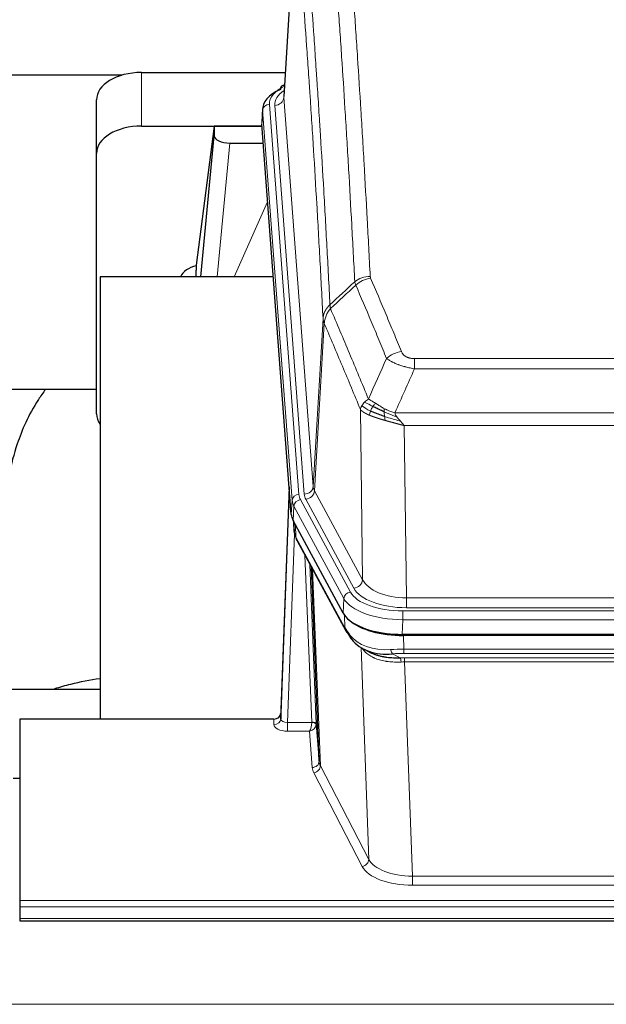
# Model space of a CAD drawing. Header units: inches. Extents: x 0 to 23760, y -13 to 16800.
# Tile 122 of 247: x 4680 to 4941, y 13868 to 14305. Entities that reach past the tile are written whole.
import ezdxf

# ---------------------------------------------------------------- set-up
doc = ezdxf.new("R2010")
doc.units = ezdxf.units.IN
doc.layers.add('1', color=7, linetype='Continuous', true_color=0xffffff)

msp = doc.modelspace()

# ---------------------------------------------------------------- linework, layer by layer
at = {"layer": '1', "color": 2, "linetype": 'Continuous', "lineweight": 25}
for p, q in [((4802.587, 14357.692), (4797.336, 14271.056)), ((4725.465, 14280.449), (4558.365, 14280.449)), ((4734.158, 14281.654), (4797.98, 14281.654)), ((4797.648, 14276.198), (4796.705, 14275.763)), ((4714.158, 14245.678), (4714.158, 14269.48)), ((4787.957, 14265.705), (4787.576, 14259.423)), ((4734.158, 14257.853), (4787.645, 14257.853)), ((4766.468, 14257.763), (4758.42, 14195.977)), ((4787.652, 14257.763), (4766.468, 14257.763)), ((4766.468, 14257.763), (4766.468, 14253.532)), ((4800.7, 14085.186), (4787.582, 14258.639)), ((4760.557, 14190.876), (4766.468, 14253.532)), ((4773.442, 14250.312), (4788.212, 14250.312)), ((4714.158, 14130.024), (4714.158, 14245.678)), ((4758.419, 14195.971), (4758.42, 14195.977)), ((4758.419, 14195.971), (4758.419, 14193.786)), ((4792.708, 14190.875), (4715.764, 14190.875)), ((4715.764, 14190.875), (4715.764, 13994.308)), ((4714.118, 14140.796), (4643.783, 14140.796)), ((4799.764, 14097.567), (4796.006, 13996.928)), ((4795.995, 13994.392), (4799.684, 14093.174)), ((4823.739, 14041.394), (4801.485, 14082.608)), ((4801.613, 14082.372), (4801.976, 14077.57)), ((4801.969, 14077.683), (4801.798, 14082.027)), ((4801.969, 14077.683), (4801.976, 14077.57)), ((4803.113, 14073.774), (4824.861, 14033.498)), ((4813.02, 13975.563), (4809.592, 14061.774)), ((5066.308, 14031.956), (4849.901, 14031.956)), ((5065.716, 14031.474), (4850.493, 14031.474)), ((4833.002, 14025.322), (4835.745, 14023.935)), ((4643.767, 14007.647), (4715.764, 14007.647)), ((4680.104, 13994.307), (4680.104, 13913.672)), ((4793.007, 13994.307), (4680.104, 13994.307)), ((4796.006, 13996.928), (4795.995, 13994.392)), ((4811.791, 13992.181), (4813.02, 13975.563)), ((4677.105, 13968.109), (4680.105, 13968.109)), ((4680.104, 13913.672), (4680.104, 13910.938)), ((4680.104, 13910.938), (4680.104, 13905.69)), ((4680.104, 13905.69), (4680.104, 13904.675)), ((4680.104, 13904.675), (5237.104, 13904.675))]:
    msp.add_line(p, q, dxfattribs=at)
at = {"layer": '1', "color": 110, "linetype": 'Continuous', "lineweight": 13}
for p, q in [((4802.588, 14357.07), (4797.341, 14270.48)), ((4734.158, 14257.853), (4734.158, 14281.654)), ((4797.341, 14270.48), (4810.407, 14097.707)), ((4787.963, 14264.919), (4787.582, 14258.639)), ((4801.074, 14091.558), (4787.963, 14264.919)), ((4790.957, 14267.489), (4804.068, 14094.128)), ((4793.349, 14267.054), (4806.415, 14094.281)), ((4773.442, 14250.312), (4767.835, 14190.876)), ((4775.246, 14190.876), (4790.187, 14224.19)), ((4810.407, 14097.707), (4814.784, 14172.384)), ((4815.34, 14170.05), (4810.988, 14095.798)), ((4855.433, 14154.503), (5060.776, 14154.503)), ((4855.433, 14149.939), (4855.433, 14154.503)), ((5060.776, 14149.939), (4855.433, 14149.939)), ((4832.34, 14056.255), (4831.382, 14131.905)), ((4846.702, 14130.46), (5069.507, 14130.46)), ((5065.394, 14124.716), (4850.814, 14124.716)), ((4850.814, 14124.716), (4851.783, 14048.22)), ((4810.988, 14095.798), (4832.34, 14056.255)), ((4800.7, 14085.186), (4801.074, 14091.558)), ((4804.765, 14091.837), (4826.939, 14050.772)), ((4828.464, 14052.446), (4807.112, 14091.99)), ((4801.858, 14088.981), (4801.485, 14082.608)), ((4824.032, 14047.915), (4801.858, 14088.981)), ((4801.615, 14082.367), (4801.969, 14077.683)), ((4802.119, 14076.712), (4798.988, 13992.86)), ((4802.536, 14080.661), (4802.754, 14075.104)), ((4802.754, 14075.104), (4824.502, 14034.828)), ((4809.794, 13992.947), (4806.772, 14066.998)), ((4808.899, 14063.058), (4811.791, 13992.181)), ((4810.138, 14060.763), (4813.606, 13973.552)), ((4823.739, 14041.394), (4824.032, 14047.915)), ((4851.783, 14043.806), (4851.783, 14048.22)), ((4851.783, 14048.22), (5064.426, 14048.22)), ((4850.194, 14042.382), (5066.015, 14042.382)), ((4850.194, 14038.477), (4850.194, 14042.382)), ((5064.426, 14043.806), (4851.783, 14043.806)), ((4824.502, 14034.828), (4824.325, 14040.464)), ((4850.194, 14038.477), (4849.901, 14031.956)), ((5066.015, 14038.477), (4850.194, 14038.477)), ((4850.493, 14031.474), (4850.684, 14025.383)), ((4835.091, 13931.938), (4831.655, 14026.078)), ((4850.684, 14023.517), (4850.684, 14025.383)), ((4850.684, 14025.383), (5065.525, 14025.383)), ((4845.66, 14023.289), (4849.113, 14021.544)), ((5065.525, 14023.517), (4850.684, 14023.517)), ((4851.026, 14021.575), (5065.183, 14021.575)), ((4851.026, 14019.71), (4851.026, 14021.575)), ((4851.026, 14019.71), (4854.499, 13924.534)), ((5065.183, 14019.71), (4851.026, 14019.71)), ((4792.997, 13991.859), (4793.007, 13994.307)), ((4798.988, 13992.86), (4798.988, 13988.945)), ((4798.988, 13992.86), (4809.793, 13992.86)), ((4798.988, 13988.945), (4808.83, 13988.945)), ((4810.024, 13972.796), (4808.83, 13988.945)), ((4813.606, 13973.552), (4835.091, 13931.938)), ((4832.182, 13928.875), (4810.697, 13970.489)), ((4854.499, 13924.534), (5061.709, 13924.534)), ((4854.499, 13924.534), (4854.499, 13920.433)), ((5061.709, 13920.433), (4854.499, 13920.433)), ((4680.104, 13913.672), (5237.104, 13913.672)), ((4680.104, 13910.938), (5237.104, 13910.938)), ((4680.104, 13905.69), (5237.104, 13905.69)), ((2125.604, 13867.56), (6882.604, 13867.56))]:
    msp.add_line(p, q, dxfattribs=at)
at = {"layer": '1', "color": 2, "linetype": 'Continuous', "lineweight": 25}
for centre, major_axis, ratio, start_param, end_param in [((4734.158, 14269.48), (-20, 0), 0.608706, 4.712389, 6.2831853), ((4814.976, 14265.202), (-27.03, 0.194), 0.4633579, 5.502135, 6.3212481), ((4797.962, 14273.039), (1.258, -2.724), 0.6272114, 3.1415983, 4.0254232), ((4734.158, 14245.678), (-20, 0), 0.608706, 4.712389, 6.2831853), ((4773.495, 14253.557), (7.027, 0.031), 0.4617281, 3.1395348, 4.7027345), ((4761.299, 14188.797), (-10.208, 0), 0.7029015, 4.9983373, 5.9892938), ((4761.299, 13997.406), (-10.152, 515.131), 0.0020796, 5.0973621, 5.1034662), ((4734.158, 14130.024), (-20, 0), 0.608706, 0, 0.4035719), ((4827.721, 14085.625), (27.037, 0.006), 0.4611335, 3.1763491, 3.3855005), ((4829.764, 14057.894), (-27.174, 22.247), 0.2659531, 0.2482946, 0.2802748), ((4828.613, 14087.171), (26.161, 11.46), 0.4493681, 3.0159633, 3.1613144), ((4806.467, 14075.995), (3.584, 1.776), 0.8816114, 2.7716102, 3.1419462), ((4849.959, 14044.44), (27.023, 0.034), 0.4619935, 3.3853572, 3.670307), ((4850.518, 14043.949), (27.01, 0.015), 0.4618579, 3.6271853, 4.7111791), ((4849.959, 14044.44), (27.023, 0.034), 0.4619935, 3.670307, 4.7096668), ((4851.333, 14017.949), (-27.355, 20.182), 0.1876908, 0.3765826, 0.5974134), ((4828.38, 14035.399), (3.52, 1.9), 0.8606628, 3.1415888, 3.5094104), ((4848.637, 14015.086), (-23.434, 19.972), 0.1471226, 0.3626514, 0.5834823), ((4830.157, 14032.717), (3.195, 2.407), 0.6715965, 2.6043549, 3.391291), ((4850.43, 14046.766), (23.359, 16.381), 0.7286412, 3.1732971, 4.057134), ((4793.008, 13997.02), (3, 0.002), 0.9042699, 4.7116987, 6.2488686)]:
    msp.add_ellipse(centre, major_axis=major_axis, ratio=ratio, start_param=start_param, end_param=end_param, dxfattribs=at)
at = {"layer": '1', "color": 110, "linetype": 'Continuous', "lineweight": 13}
for centre, major_axis, ratio, start_param, end_param in [((4814.976, 14267.863), (-24.034, 0.016), 0.461198, 5.4992389, 6.318352), ((4817.368, 14267.428), (-24.034, 0.016), 0.461198, 5.6862399, 6.318352), ((4797.962, 14273.039), (1.258, -2.724), 0.6272114, 2.6666598, 3.1415983), ((4793.349, 14270.602), (3.989, 0.302), 0.8864705, 4.6454478, 6.1638843), ((4790.957, 14264.828), (2.991, 0.226), 0.8864705, 1.5038552, 3.0222916), ((4835.737, 14182.755), (-9.987, -0.512), 0.8285973, 4.6699673, 5.4273767), ((4835.925, 14181.963), (-9.188, -3.948), 0.8056434, 4.3791539, 5.1247913), ((4849.586, 14149.501), (-9.245, -3.812), 0.7933159, 4.3962573, 5.1392153), ((4799.684, 14091.021), (0.214, 6.443), 0.0117452, 0.5090713, 1.2305416), ((4804.068, 14091.467), (2.991, 0.226), 0.8864705, 1.5038552, 3.0222916), ((4828.086, 14094.519), (24.033, 0.005), 0.4611335, 3.1763491, 3.3855005), ((4806.415, 14097.829), (3.989, 0.302), 0.8864705, 4.6454478, 6.1638843), ((4830.433, 14094.671), (24.033, 0.005), 0.4611335, 3.1763491, 3.3855005), ((4807.112, 14095.538), (3.52, 1.9), 0.8606628, 4.2773553, 5.7957917), ((4830.433, 14098.219), (20.038, 0.241), 0.4621297, 3.1708089, 3.3799603), ((4802.682, 14093.082), (2.998, -0.112), 0.4302668, 3.1576572, 3.7226285), ((4828.086, 14091.858), (-27.028, 0.171), 0.4605352, 0.0378207, 0.2469722), ((4804.765, 14089.176), (2.64, 1.425), 0.8606628, 1.1357626, 2.6541991), ((4829.764, 14057.895), (-27.538, 20.422), 0.1820491, 0.3394773, 0.3714577), ((4806.633, 14075.674), (3.52, 1.9), 0.8606628, 2.7414655, 3.1415888), ((4828.464, 14055.994), (3.52, 1.9), 0.8606628, 4.2773553, 5.7957917), ((4851.703, 14058.827), (-20.002, 0.126), 0.5302672, 0.2567917, 1.5781041), ((4826.939, 14048.111), (2.64, 1.425), 0.8606628, 1.1357626, 2.6541991), ((4850.246, 14053.479), (24.02, 0.03), 0.4619935, 3.3853572, 4.7096668), ((4851.703, 14055.279), (-24.002, 0.049), 0.477994, 0.2537759, 1.5750883), ((4850.246, 14050.818), (-27.018, 0.111), 0.4567867, 0.246464, 1.5707737), ((4828.38, 14035.399), (3.52, 1.9), 0.8606628, 2.7414655, 3.1415888), ((4850.43, 14046.766), (25.329, 12.681), 0.6929209, 3.2824386, 4.1662755), ((4851.333, 14017.949), (-27.015, 0.091), 0.2751837, 4.7373543, 4.9581852), ((4845.66, 14027.124), (-0.368, 3.983), 0.2964475, 2.0527062, 2.8396422), ((4851.333, 14014.114), (-23.017, 0.318), 0.4083138, 4.7462544, 4.9670852), ((4851.815, 14011.763), (-24.025, 0.387), 0.4081206, 4.7518286, 4.8316761), ((4849.113, 14017.709), (0.131, -3.998), 0.1099517, 2.0830946, 2.8518059), ((4851.815, 14007.927), (-20.023, 0.877), 0.5868265, 4.777515, 4.8573626), ((4792.997, 13994.483), (-3, 0.013), 0.8746179, 1.5745081, 3.1116779), ((4799, 13994.483), (3.004, 0.138), 0.5390598, 3.1127167, 4.683513), ((4799, 13991.859), (6.003, 0.008), 0.4854373, 3.1388974, 4.7096937), ((4808.83, 13991.568), (0.506, 2.997), 0.2740591, 3.694004, 5.2037138), ((4808.83, 13991.568), (2.669, 1.608), 0.8008031, 4.262859, 5.7725688), ((4808.794, 13992.915), (-1.001, 0.011), 0.903668, 3.0924533, 3.1882188), ((4809.793, 13991.999), (1.996, -0.13), 0.4297663, 0.0674602, 1.5988341), ((4809.794, 13992.086), (1.998, 0.082), 0.4302193, 0.0160628, 1.553239), ((4808.794, 13992.054), (2.996, 0.15), 0.884215, 6.1784613, 6.2742268), ((4810.024, 13975.42), (-2.992, -0.221), 0.8740585, 1.5062672, 3.1117425), ((4833.023, 13973.194), (-23.014, 0.002), 0.4845187, 0.0358431, 0.2451673), ((4810.697, 13973.113), (-2.666, -1.376), 0.8484453, 1.1579292, 2.76165), ((4833.023, 13975.818), (-20.016, 0.121), 0.4848834, 0.0387668, 0.248091), ((4832.182, 13931.499), (-2.666, -1.376), 0.8484453, 1.1579292, 2.76165), ((4854.506, 13931.584), (23.012, 0.004), 0.4845836, 3.3866449, 4.7120269), ((4854.506, 13934.208), (-20.013, 0.104), 0.483363, 0.2476114, 1.5729934)]:
    msp.add_ellipse(centre, major_axis=major_axis, ratio=ratio, start_param=start_param, end_param=end_param, dxfattribs=at)
for points, knots in [([(4828.87, 14188.668), (4828.432, 14197.236), (4827.54, 14214.135), (4826.618, 14230.558), (4825.915, 14242.696), (4825.679, 14246.713), (4825.203, 14254.686), (4824.962, 14258.643), (4824.236, 14270.424), (4823.744, 14278.157), (4823.12, 14287.67), (4822.994, 14289.565), (4822.743, 14293.339), (4822.364, 14298.977), (4821.981, 14304.545), (4821.209, 14315.586), (4820.166, 14330.059), (4818.556, 14351.019), (4817.454, 14364.494), (4816.896, 14371.106)], [0, 0, 0, 0, 0.125, 0.25, 0.25, 0.3125, 0.3125, 0.375, 0.375, 0.5, 0.5, 0.53125, 0.53125, 0.5625, 0.625, 0.625, 0.75, 0.875, 1, 1, 1, 1]), ([(4823.779, 14373.696), (4824.336, 14367.076), (4825.437, 14353.586), (4827.045, 14332.601), (4828.087, 14318.112), (4828.858, 14307.057), (4829.24, 14301.483), (4829.618, 14295.839), (4829.87, 14292.06), (4829.995, 14290.163), (4830.619, 14280.639), (4831.11, 14272.897), (4831.835, 14261.102), (4832.075, 14257.14), (4832.551, 14249.158), (4832.787, 14245.136), (4833.489, 14232.984), (4834.409, 14216.541), (4835.3, 14199.623), (4835.737, 14191.044)], [0, 0, 0, 0, 0.125, 0.25, 0.375, 0.375, 0.4375, 0.46875, 0.46875, 0.5, 0.5, 0.625, 0.625, 0.6875, 0.6875, 0.75, 0.75, 0.875, 1, 1, 1, 1]), ([(4805.644, 14363.686), (4806.215, 14356.995), (4807.343, 14343.352), (4808.988, 14322.111), (4810.055, 14307.432), (4810.843, 14296.228), (4811.234, 14290.578), (4811.686, 14283.9), (4811.878, 14281.021), (4812.006, 14279.097), (4812.07, 14278.133), (4812.389, 14273.303), (4812.769, 14267.459), (4813.206, 14260.559), (4813.393, 14257.584), (4813.517, 14255.597), (4813.579, 14254.601), (4814.135, 14245.623), (4815.108, 14229.416), (4816.519, 14204.363), (4817.427, 14187.167), (4817.873, 14178.446)], [0, 0, 0, 0, 0.125, 0.25, 0.375, 0.375, 0.4375, 0.46875, 0.484375, 0.484375, 0.5, 0.5, 0.5625, 0.59375, 0.609375, 0.609375, 0.625, 0.625, 0.75, 0.875, 1, 1, 1, 1]), ([(4814.784, 14172.384), (4814.339, 14181.078), (4813.433, 14198.22), (4812.026, 14223.194), (4811.056, 14239.352), (4810.501, 14248.302), (4810.44, 14249.295), (4810.316, 14251.276), (4810.13, 14254.242), (4809.693, 14261.121), (4809.315, 14266.947), (4808.997, 14271.763), (4808.933, 14272.724), (4808.805, 14274.642), (4808.613, 14277.513), (4808.163, 14284.171), (4807.773, 14289.804), (4806.987, 14300.975), (4805.924, 14315.612), (4804.283, 14336.793), (4803.158, 14350.397), (4802.588, 14357.07)], [0, 0, 0, 0, 0.125, 0.25, 0.375, 0.375, 0.390625, 0.390625, 0.40625, 0.4375, 0.5, 0.5, 0.515625, 0.515625, 0.53125, 0.5625, 0.625, 0.625, 0.75, 0.875, 1, 1, 1, 1]), ([(4835.925, 14190.249), (4835.869, 14190.38), (4835.825, 14190.511), (4835.763, 14190.776), (4835.744, 14190.91), (4835.737, 14191.044)], [0, 0, 0, 0, 0.5, 0.5, 1, 1, 1, 1]), ([(4835.925, 14190.249), (4838.21, 14184.908), (4840.492, 14179.522), (4843.907, 14171.374), (4845.044, 14168.646), (4847.317, 14163.169), (4848.452, 14160.418), (4849.586, 14157.657)], [0, 0, 0, 0, 0.5, 0.5, 0.75, 0.75, 1, 1, 1, 1]), ([(4843.006, 14154.599), (4841.871, 14157.358), (4840.734, 14160.106), (4838.459, 14165.578), (4837.32, 14168.303), (4833.901, 14176.444), (4831.617, 14181.826), (4829.329, 14187.162)], [0, 0, 0, 0, 0.25, 0.25, 0.5, 0.5, 1, 1, 1, 1]), ([(4814.784, 14172.384), (4814.785, 14172.399), (4814.786, 14172.429), (4814.789, 14172.473), (4814.793, 14172.518), (4814.796, 14172.563), (4814.8, 14172.608), (4814.804, 14172.653), (4814.809, 14172.697), (4814.813, 14172.742), (4814.818, 14172.787), (4814.823, 14172.832), (4814.828, 14172.876), (4814.834, 14172.921), (4814.84, 14172.966), (4814.846, 14173.01), (4814.852, 14173.055), (4814.859, 14173.099), (4814.866, 14173.144), (4814.873, 14173.189), (4814.88, 14173.233), (4814.888, 14173.277), (4814.896, 14173.322), (4814.904, 14173.366), (4814.912, 14173.411), (4814.921, 14173.455), (4814.93, 14173.499), (4814.939, 14173.544), (4814.948, 14173.588), (4814.958, 14173.632), (4814.968, 14173.676), (4814.978, 14173.72), (4814.988, 14173.764), (4814.999, 14173.808), (4815.01, 14173.852), (4815.021, 14173.896), (4815.032, 14173.94), (4815.044, 14173.984), (4815.056, 14174.028), (4815.068, 14174.071), (4815.08, 14174.115), (4815.093, 14174.159), (4815.106, 14174.202), (4815.119, 14174.246), (4815.132, 14174.289), (4815.146, 14174.333), (4815.16, 14174.376), (4815.174, 14174.419), (4815.188, 14174.463), (4815.202, 14174.506), (4815.217, 14174.549), (4815.232, 14174.592), (4815.248, 14174.635), (4815.263, 14174.678), (4815.279, 14174.721), (4815.295, 14174.764), (4815.311, 14174.806), (4815.328, 14174.849), (4815.345, 14174.892), (4815.362, 14174.934), (4815.379, 14174.977), (4815.396, 14175.019), (4815.414, 14175.061), (4815.432, 14175.104), (4815.45, 14175.146), (4815.469, 14175.188), (4815.487, 14175.23), (4815.506, 14175.272), (4815.525, 14175.314), (4815.545, 14175.356), (4815.564, 14175.397), (4815.584, 14175.439), (4815.604, 14175.481), (4815.624, 14175.522), (4815.645, 14175.563), (4815.666, 14175.605), (4815.693, 14175.658), (4815.727, 14175.723), (4815.768, 14175.8), (4815.809, 14175.876), (4815.852, 14175.952), (4815.895, 14176.028), (4815.939, 14176.104), (4815.984, 14176.179), (4816.029, 14176.254), (4816.076, 14176.329), (4816.123, 14176.403), (4816.171, 14176.477), (4816.219, 14176.55), (4816.269, 14176.624), (4816.319, 14176.696), (4816.37, 14176.769), (4816.422, 14176.841), (4816.474, 14176.913), (4816.527, 14176.984), (4816.581, 14177.055), (4816.636, 14177.126), (4816.691, 14177.196), (4816.747, 14177.266), (4816.804, 14177.335), (4816.861, 14177.404), (4816.92, 14177.472), (4816.978, 14177.541), (4817.038, 14177.608), (4817.098, 14177.675), (4817.159, 14177.742), (4817.221, 14177.808), (4817.283, 14177.874), (4817.346, 14177.94), (4817.41, 14178.005), (4817.474, 14178.069), (4817.539, 14178.133), (4817.604, 14178.197), (4817.671, 14178.26), (4817.737, 14178.322), (4817.805, 14178.384), (4817.85, 14178.425), (4817.873, 14178.446)], [0, 0, 0, 0, 0.0066687, 0.0133374, 0.0200061, 0.0266746, 0.0333432, 0.0400116, 0.0466801, 0.0533484, 0.0600168, 0.066685, 0.0733532, 0.0800214, 0.0866895, 0.0933575, 0.1000255, 0.1066935, 0.1133614, 0.1200292, 0.126697, 0.1333647, 0.1400324, 0.1467001, 0.1533676, 0.1600352, 0.1667026, 0.1733701, 0.1800374, 0.1867047, 0.193372, 0.2000392, 0.2067064, 0.2133735, 0.2200405, 0.2267075, 0.2333745, 0.2400414, 0.2467082, 0.253375, 0.2600418, 0.2667085, 0.2733751, 0.2800417, 0.2867082, 0.2933747, 0.3000412, 0.3067075, 0.3133739, 0.3200401, 0.3267064, 0.3333725, 0.3400387, 0.3467047, 0.3533708, 0.3600367, 0.3667026, 0.3733685, 0.3800343, 0.3867001, 0.3933658, 0.4000315, 0.4066971, 0.4133626, 0.4200281, 0.4266936, 0.433359, 0.4400243, 0.4466896, 0.4533549, 0.4600201, 0.4666852, 0.4733503, 0.4800154, 0.4866804, 0.4933453, 0.5000102, 0.5125098, 0.5250093, 0.5375088, 0.5500082, 0.5625077, 0.5750071, 0.5875066, 0.600006, 0.6125054, 0.6250049, 0.6375043, 0.6500037, 0.6625032, 0.6750026, 0.6875021, 0.7000016, 0.7125011, 0.7250006, 0.7375001, 0.7499997, 0.7624993, 0.7749989, 0.7874985, 0.7999982, 0.812498, 0.8249977, 0.8374975, 0.8499974, 0.8624973, 0.8749972, 0.8874972, 0.8999973, 0.9124974, 0.9249976, 0.9374978, 0.9499981, 0.9624985, 0.9749989, 0.9874994, 1, 1, 1, 1]), ([(4818.085, 14176.708), (4818.01, 14177.002), (4817.968, 14177.305), (4817.909, 14177.895), (4817.894, 14178.182), (4817.873, 14178.446)], [0, 0, 0, 0, 0.5, 0.5, 1, 1, 1, 1]), ([(4815.34, 14170.05), (4815.361, 14170.633), (4815.439, 14171.221), (4815.702, 14172.388), (4815.888, 14172.967), (4816.36, 14174.098), (4816.645, 14174.651), (4817.304, 14175.715), (4817.676, 14176.225), (4818.085, 14176.708)], [0, 0, 0, 0, 0.25, 0.25, 0.5, 0.5, 0.75, 0.75, 1, 1, 1, 1]), ([(4818.085, 14176.708), (4820.907, 14170.153), (4823.723, 14163.529), (4827.936, 14153.49), (4829.339, 14150.126), (4832.142, 14143.364), (4833.541, 14139.966), (4834.939, 14136.551)], [0, 0, 0, 0, 0.5, 0.5, 0.75, 0.75, 1, 1, 1, 1]), ([(4815.34, 14170.05), (4815.335, 14170.063), (4815.325, 14170.088), (4815.31, 14170.126), (4815.294, 14170.165), (4815.279, 14170.204), (4815.264, 14170.244), (4815.248, 14170.285), (4815.233, 14170.326), (4815.218, 14170.368), (4815.202, 14170.411), (4815.187, 14170.454), (4815.171, 14170.498), (4815.156, 14170.542), (4815.141, 14170.587), (4815.126, 14170.633), (4815.111, 14170.679), (4815.096, 14170.726), (4815.081, 14170.773), (4815.066, 14170.821), (4815.051, 14170.87), (4815.037, 14170.919), (4815.023, 14170.969), (4815.009, 14171.02), (4814.995, 14171.071), (4814.981, 14171.123), (4814.968, 14171.175), (4814.947, 14171.259), (4814.921, 14171.372), (4814.893, 14171.509), (4814.869, 14171.636), (4814.85, 14171.753), (4814.834, 14171.86), (4814.821, 14171.957), (4814.811, 14172.045), (4814.803, 14172.122), (4814.797, 14172.189), (4814.793, 14172.246), (4814.789, 14172.293), (4814.787, 14172.33), (4814.785, 14172.356), (4814.784, 14172.373), (4814.784, 14172.381), (4814.784, 14172.384)], [0, 0, 0, 0, 0.0155037, 0.0313049, 0.0474035, 0.0637997, 0.0804935, 0.097485, 0.1147743, 0.1323613, 0.1502462, 0.1684289, 0.1869096, 0.2056883, 0.224765, 0.2441397, 0.2638126, 0.2837835, 0.3040527, 0.32462, 0.3454856, 0.3666494, 0.3881116, 0.409872, 0.4319308, 0.454288, 0.4769435, 0.4998975, 0.5635611, 0.6228928, 0.6778927, 0.7285606, 0.7748966, 0.8169007, 0.8545729, 0.8879131, 0.9169214, 0.9415977, 0.9619421, 0.9779545, 0.989635, 0.9969835, 1, 1, 1, 1]), ([(4831.382, 14131.905), (4830.052, 14135.146), (4828.719, 14138.372), (4826.052, 14144.792), (4824.716, 14147.986), (4820.705, 14157.522), (4818.026, 14163.818), (4815.34, 14170.05)], [0, 0, 0, 0, 0.25, 0.25, 0.5, 0.5, 1, 1, 1, 1]), ([(4855.433, 14154.503), (4855.25, 14154.503), (4855.068, 14154.507), (4854.704, 14154.526), (4854.524, 14154.54), (4854.169, 14154.578), (4853.994, 14154.602), (4853.647, 14154.661), (4853.476, 14154.695), (4853.265, 14154.745), (4853.223, 14154.756), (4853.139, 14154.777), (4853.015, 14154.81), (4852.893, 14154.846), (4852.655, 14154.92), (4852.347, 14155.029), (4852.06, 14155.157), (4851.886, 14155.242), (4851.852, 14155.259), (4851.784, 14155.294), (4851.75, 14155.312), (4851.65, 14155.366), (4851.586, 14155.403), (4851.396, 14155.516), (4851.277, 14155.595), (4851.05, 14155.757), (4850.943, 14155.841), (4850.74, 14156.014), (4850.645, 14156.103), (4850.532, 14156.217), (4850.509, 14156.24), (4850.465, 14156.286), (4850.444, 14156.309), (4850.38, 14156.379), (4850.339, 14156.426), (4850.22, 14156.568), (4850.147, 14156.663), (4850.01, 14156.857), (4849.946, 14156.955), (4849.77, 14157.251), (4849.67, 14157.452), (4849.586, 14157.657)], [0, 0, 0, 0, 0.0625, 0.0625, 0.125, 0.125, 0.1875, 0.1875, 0.25, 0.25, 0.265625, 0.265625, 0.28125, 0.3125, 0.3125, 0.375, 0.4375, 0.4375, 0.453125, 0.453125, 0.46875, 0.46875, 0.5, 0.5, 0.5625, 0.5625, 0.625, 0.625, 0.6875, 0.6875, 0.703125, 0.703125, 0.71875, 0.71875, 0.75, 0.75, 0.8125, 0.8125, 0.875, 0.875, 1, 1, 1, 1]), ([(4855.433, 14149.939), (4855.098, 14150), (4854.765, 14150.063), (4854.102, 14150.197), (4853.774, 14150.266), (4852.798, 14150.484), (4852.16, 14150.64), (4851.457, 14150.829), (4851.38, 14150.85), (4851.224, 14150.892), (4851.147, 14150.914), (4850.915, 14150.979), (4850.762, 14151.023), (4850.308, 14151.157), (4849.713, 14151.339), (4849.14, 14151.531), (4848.719, 14151.678), (4848.51, 14151.752), (4848.305, 14151.828), (4848.169, 14151.879), (4848.101, 14151.904), (4847.495, 14152.135), (4846.987, 14152.345), (4846.268, 14152.669), (4846.036, 14152.778), (4845.697, 14152.944), (4845.586, 14152.999), (4845.368, 14153.111), (4845.26, 14153.167), (4844.733, 14153.449), (4844.345, 14153.677), (4843.63, 14154.135), (4843.303, 14154.367), (4843.006, 14154.599)], [0, 0, 0, 0, 0.0625, 0.0625, 0.125, 0.125, 0.25, 0.25, 0.265625, 0.265625, 0.28125, 0.28125, 0.3125, 0.3125, 0.375, 0.4375, 0.4375, 0.46875, 0.484375, 0.484375, 0.5, 0.5, 0.625, 0.625, 0.6875, 0.6875, 0.71875, 0.71875, 0.75, 0.75, 0.875, 0.875, 1, 1, 1, 1]), ([(4831.382, 14131.905), (4831.44, 14132.191), (4831.522, 14132.479), (4831.735, 14133.051), (4831.866, 14133.337), (4832.021, 14133.619)], [0, 0, 0, 0, 0.5, 0.5, 1, 1, 1, 1]), ([(4832.021, 14133.619), (4832.178, 14133.894), (4832.358, 14134.165), (4832.762, 14134.696), (4832.987, 14134.956), (4833.232, 14135.207)], [0, 0, 0, 0, 0.5, 0.5, 1, 1, 1, 1]), ([(4835.904, 14131.203), (4835.469, 14131.407), (4835.059, 14131.611), (4833.53, 14132.426), (4832.634, 14133.035), (4832.021, 14133.619)], [0, 0, 0, 0, 0.25, 0.25, 1, 1, 1, 1]), ([(4833.232, 14135.207), (4833.478, 14135.451), (4833.744, 14135.686), (4834.315, 14136.136), (4834.618, 14136.35), (4834.939, 14136.551)], [0, 0, 0, 0, 0.5, 0.5, 1, 1, 1, 1]), ([(4836.89, 14133.276), (4836.519, 14133.463), (4836.162, 14133.646), (4834.801, 14134.352), (4833.93, 14134.824), (4833.232, 14135.207)], [0, 0, 0, 0, 0.25, 0.25, 1, 1, 1, 1]), ([(4838.114, 14134.656), (4837.816, 14134.85), (4837.525, 14135.038), (4836.398, 14135.758), (4835.632, 14136.224), (4834.939, 14136.551)], [0, 0, 0, 0, 0.25, 0.25, 1, 1, 1, 1]), ([(4835.904, 14131.203), (4835.935, 14131.291), (4835.967, 14131.38), (4836.102, 14131.737), (4836.215, 14132.008), (4836.464, 14132.536), (4836.601, 14132.794), (4836.792, 14133.119), (4836.841, 14133.198), (4836.89, 14133.276)], [0, 0, 0, 0, 0.125, 0.125, 0.5, 0.5, 0.875, 0.875, 1, 1, 1, 1]), ([(4836.89, 14133.276), (4836.989, 14133.431), (4837.09, 14133.579), (4837.347, 14133.923), (4837.504, 14134.107), (4837.815, 14134.422), (4837.968, 14134.554), (4838.114, 14134.656)], [0, 0, 0, 0, 0.25, 0.25, 0.625, 0.625, 1, 1, 1, 1]), ([(4842.084, 14132.248), (4841.903, 14132.344), (4841.725, 14132.442), (4841.018, 14132.836), (4840.503, 14133.143), (4839.509, 14133.757), (4839.03, 14134.064), (4838.415, 14134.461), (4838.264, 14134.559), (4838.114, 14134.656)], [0, 0, 0, 0, 0.125, 0.125, 0.5, 0.5, 0.875, 0.875, 1, 1, 1, 1]), ([(4835.414, 14129.357), (4835.403, 14129.362), (4835.379, 14129.372), (4835.344, 14129.387), (4835.309, 14129.402), (4835.273, 14129.417), (4835.237, 14129.433), (4835.2, 14129.449), (4835.163, 14129.465), (4835.126, 14129.481), (4835.088, 14129.497), (4835.05, 14129.514), (4835.012, 14129.531), (4834.973, 14129.548), (4834.934, 14129.565), (4834.894, 14129.583), (4834.855, 14129.601), (4834.815, 14129.619), (4834.774, 14129.637), (4834.733, 14129.655), (4834.692, 14129.674), (4834.651, 14129.693), (4834.609, 14129.712), (4834.568, 14129.732), (4834.525, 14129.752), (4834.483, 14129.772), (4834.44, 14129.792), (4834.397, 14129.812), (4834.354, 14129.833), (4834.311, 14129.854), (4834.267, 14129.875), (4834.223, 14129.896), (4834.179, 14129.918), (4834.135, 14129.94), (4834.09, 14129.962), (4834.046, 14129.985), (4834.001, 14130.007), (4833.956, 14130.03), (4833.911, 14130.053), (4833.866, 14130.077), (4833.82, 14130.101), (4833.775, 14130.125), (4833.729, 14130.149), (4833.683, 14130.173), (4833.637, 14130.198), (4833.591, 14130.223), (4833.545, 14130.248), (4833.499, 14130.274), (4833.453, 14130.3), (4833.407, 14130.326), (4833.361, 14130.352), (4833.315, 14130.379), (4833.268, 14130.405), (4833.222, 14130.433), (4833.176, 14130.46), (4833.13, 14130.488), (4833.084, 14130.516), (4833.037, 14130.544), (4832.991, 14130.572), (4832.945, 14130.601), (4832.899, 14130.63), (4832.854, 14130.659), (4832.808, 14130.689), (4832.762, 14130.719), (4832.717, 14130.749), (4832.672, 14130.779), (4832.626, 14130.81), (4832.581, 14130.841), (4832.537, 14130.873), (4832.492, 14130.904), (4832.448, 14130.936), (4832.404, 14130.968), (4832.36, 14131.001), (4832.316, 14131.033), (4832.273, 14131.066), (4832.229, 14131.1), (4832.187, 14131.133), (4832.144, 14131.167), (4832.102, 14131.201), (4832.06, 14131.236), (4832.019, 14131.27), (4831.977, 14131.305), (4831.937, 14131.341), (4831.896, 14131.376), (4831.856, 14131.412), (4831.817, 14131.448), (4831.778, 14131.485), (4831.739, 14131.522), (4831.701, 14131.559), (4831.663, 14131.596), (4831.626, 14131.634), (4831.59, 14131.672), (4831.554, 14131.71), (4831.518, 14131.748), (4831.483, 14131.787), (4831.449, 14131.826), (4831.415, 14131.866), (4831.393, 14131.892), (4831.382, 14131.905)], [0, 0, 0, 0, 0.0060657, 0.012223, 0.0184718, 0.0248123, 0.0312443, 0.0377679, 0.0443831, 0.0510899, 0.0578883, 0.0647782, 0.0717598, 0.0788329, 0.0859977, 0.093254, 0.1006019, 0.1080414, 0.1155725, 0.1231952, 0.1309095, 0.1387154, 0.1466129, 0.1546019, 0.1626826, 0.1708549, 0.1791188, 0.1874742, 0.1959213, 0.20446, 0.2130903, 0.2218121, 0.2306256, 0.2395307, 0.2485274, 0.2576156, 0.2667955, 0.276067, 0.2854301, 0.2948848, 0.3044311, 0.314069, 0.3237985, 0.3336196, 0.3435324, 0.3535367, 0.3636326, 0.3738202, 0.3840993, 0.3944701, 0.4049324, 0.4154864, 0.426132, 0.4368691, 0.4476979, 0.4586183, 0.4696303, 0.480734, 0.4919292, 0.503216, 0.5145945, 0.5260645, 0.5376262, 0.5492795, 0.5610244, 0.5728609, 0.584789, 0.5968087, 0.60892, 0.621123, 0.6334175, 0.6458037, 0.6582815, 0.6708509, 0.6835119, 0.6962645, 0.7091087, 0.7220445, 0.735072, 0.748191, 0.7614017, 0.774704, 0.7880979, 0.8015834, 0.8151605, 0.8288293, 0.8425896, 0.8564416, 0.8703852, 0.8844204, 0.8985472, 0.9127656, 0.9270756, 0.9414773, 0.9559705, 0.9705554, 0.9852319, 1, 1, 1, 1]), ([(4835.414, 14129.357), (4835.45, 14129.538), (4835.492, 14129.743), (4835.598, 14130.189), (4835.66, 14130.43), (4835.786, 14130.852), (4835.843, 14131.026), (4835.904, 14131.203)], [0, 0, 0, 0, 0.375, 0.375, 0.75, 0.75, 1, 1, 1, 1]), ([(4842.417, 14127.025), (4842.395, 14127.032), (4842.351, 14127.044), (4842.285, 14127.063), (4842.219, 14127.082), (4842.153, 14127.101), (4842.087, 14127.119), (4842.021, 14127.138), (4841.955, 14127.157), (4841.888, 14127.176), (4841.822, 14127.195), (4841.756, 14127.215), (4841.689, 14127.234), (4841.623, 14127.253), (4841.556, 14127.272), (4841.489, 14127.292), (4841.423, 14127.311), (4841.356, 14127.33), (4841.289, 14127.35), (4841.223, 14127.369), (4841.156, 14127.389), (4841.089, 14127.409), (4841.022, 14127.428), (4840.955, 14127.448), (4840.888, 14127.468), (4840.821, 14127.488), (4840.754, 14127.508), (4840.687, 14127.528), (4840.62, 14127.548), (4840.553, 14127.568), (4840.486, 14127.588), (4840.419, 14127.608), (4840.352, 14127.628), (4840.285, 14127.649), (4840.218, 14127.669), (4840.151, 14127.69), (4840.084, 14127.71), (4840.016, 14127.731), (4839.949, 14127.751), (4839.882, 14127.772), (4839.815, 14127.793), (4839.748, 14127.813), (4839.681, 14127.834), (4839.614, 14127.855), (4839.547, 14127.876), (4839.48, 14127.897), (4839.413, 14127.918), (4839.346, 14127.939), (4839.279, 14127.961), (4839.212, 14127.982), (4839.145, 14128.003), (4839.078, 14128.025), (4839.011, 14128.046), (4838.945, 14128.068), (4838.878, 14128.089), (4838.811, 14128.111), (4838.745, 14128.133), (4838.678, 14128.154), (4838.611, 14128.176), (4838.545, 14128.198), (4838.478, 14128.22), (4838.412, 14128.242), (4838.346, 14128.264), (4838.28, 14128.287), (4838.213, 14128.309), (4838.147, 14128.331), (4838.081, 14128.353), (4838.015, 14128.376), (4837.949, 14128.398), (4837.884, 14128.421), (4837.818, 14128.444), (4837.752, 14128.466), (4837.687, 14128.489), (4837.621, 14128.512), (4837.556, 14128.535), (4837.491, 14128.558), (4837.426, 14128.581), (4837.361, 14128.604), (4837.296, 14128.627), (4837.231, 14128.651), (4837.166, 14128.674), (4837.102, 14128.697), (4837.037, 14128.721), (4836.973, 14128.745), (4836.909, 14128.768), (4836.844, 14128.792), (4836.78, 14128.816), (4836.717, 14128.839), (4836.653, 14128.863), (4836.59, 14128.887), (4836.526, 14128.911), (4836.463, 14128.936), (4836.4, 14128.96), (4836.337, 14128.984), (4836.274, 14129.008), (4836.212, 14129.033), (4836.149, 14129.057), (4836.087, 14129.082), (4836.025, 14129.107), (4835.963, 14129.131), (4835.901, 14129.156), (4835.84, 14129.181), (4835.778, 14129.206), (4835.717, 14129.231), (4835.656, 14129.256), (4835.595, 14129.281), (4835.535, 14129.306), (4835.474, 14129.332), (4835.434, 14129.349), (4835.414, 14129.357)], [0, 0, 0, 0, 0.0082024, 0.0164263, 0.0246716, 0.0329384, 0.0412265, 0.0495362, 0.0578672, 0.0662198, 0.0745938, 0.0829892, 0.0914062, 0.0998446, 0.1083045, 0.1167859, 0.1252887, 0.1338131, 0.1423589, 0.1509263, 0.1595151, 0.1681255, 0.1767574, 0.1854108, 0.1940858, 0.2027822, 0.2115002, 0.2202398, 0.2290008, 0.2377835, 0.2465876, 0.2554134, 0.2642606, 0.2731295, 0.2820199, 0.2909319, 0.2998654, 0.3088206, 0.3177973, 0.3267956, 0.3358154, 0.3448569, 0.35392, 0.3630047, 0.3721109, 0.3812388, 0.3903883, 0.3995594, 0.4087522, 0.4179665, 0.4272025, 0.4364601, 0.4457393, 0.4550402, 0.4643627, 0.4737069, 0.4830727, 0.4924601, 0.5018692, 0.5113, 0.5207524, 0.5302265, 0.5397222, 0.5492397, 0.5587788, 0.5683395, 0.577922, 0.5875261, 0.5971519, 0.6067994, 0.6164686, 0.6261595, 0.6358721, 0.6456064, 0.6553624, 0.6651401, 0.6749395, 0.6847606, 0.6946034, 0.704468, 0.7143542, 0.7242622, 0.734192, 0.7441434, 0.7541166, 0.7641115, 0.7741282, 0.7841666, 0.7942268, 0.8043087, 0.8144123, 0.8245377, 0.8346848, 0.8448538, 0.8550444, 0.8652568, 0.875491, 0.885747, 0.8960247, 0.9063242, 0.9166455, 0.9269886, 0.9373534, 0.9477401, 0.9581485, 0.9685787, 0.9790306, 0.9895044, 1, 1, 1, 1]), ([(4841.933, 14130.879), (4841.932, 14131.034), (4841.933, 14131.182), (4841.947, 14131.525), (4841.963, 14131.709), (4842.011, 14132.021), (4842.043, 14132.15), (4842.084, 14132.248)], [0, 0, 0, 0, 0.25, 0.25, 0.625, 0.625, 1, 1, 1, 1]), ([(4847.572, 14128.561), (4846.162, 14129.083), (4844.725, 14129.666), (4842.855, 14130.471), (4842.391, 14130.675), (4841.933, 14130.879)], [0, 0, 0, 0, 0.75, 0.75, 1, 1, 1, 1]), ([(4842.102, 14128.819), (4842.09, 14128.906), (4842.078, 14128.993), (4842.034, 14129.346), (4842.005, 14129.615), (4841.961, 14130.14), (4841.946, 14130.398), (4841.936, 14130.722), (4841.934, 14130.801), (4841.933, 14130.879)], [0, 0, 0, 0, 0.125, 0.125, 0.5, 0.5, 0.875, 0.875, 1, 1, 1, 1]), ([(4846.702, 14130.46), (4845.481, 14130.725), (4844.305, 14131.168), (4842.811, 14131.871), (4842.444, 14132.057), (4842.084, 14132.248)], [0, 0, 0, 0, 0.75, 0.75, 1, 1, 1, 1]), ([(4847.572, 14128.561), (4847.454, 14128.719), (4847.344, 14128.876), (4847.095, 14129.27), (4846.97, 14129.507), (4846.784, 14129.983), (4846.723, 14130.221), (4846.702, 14130.46)], [0, 0, 0, 0, 0.25, 0.25, 0.625, 0.625, 1, 1, 1, 1]), ([(4842.417, 14127.025), (4842.384, 14127.197), (4842.344, 14127.393), (4842.262, 14127.825), (4842.22, 14128.06), (4842.152, 14128.473), (4842.126, 14128.644), (4842.102, 14128.819)], [0, 0, 0, 0, 0.375, 0.375, 0.75, 0.75, 1, 1, 1, 1]), ([(4849.244, 14126.664), (4847.471, 14127.168), (4845.642, 14127.698), (4843.268, 14128.44), (4842.68, 14128.628), (4842.102, 14128.819)], [0, 0, 0, 0, 0.75, 0.75, 1, 1, 1, 1]), ([(4850.814, 14124.716), (4850.792, 14124.722), (4850.748, 14124.735), (4850.682, 14124.753), (4850.615, 14124.772), (4850.548, 14124.791), (4850.482, 14124.81), (4850.415, 14124.829), (4850.348, 14124.848), (4850.281, 14124.867), (4850.214, 14124.886), (4850.146, 14124.905), (4850.079, 14124.924), (4850.011, 14124.942), (4849.944, 14124.961), (4849.876, 14124.98), (4849.808, 14124.999), (4849.74, 14125.018), (4849.672, 14125.037), (4849.604, 14125.056), (4849.536, 14125.075), (4849.468, 14125.094), (4849.4, 14125.113), (4849.331, 14125.132), (4849.263, 14125.151), (4849.194, 14125.17), (4849.125, 14125.189), (4849.056, 14125.208), (4848.987, 14125.227), (4848.918, 14125.245), (4848.849, 14125.264), (4848.78, 14125.283), (4848.711, 14125.302), (4848.642, 14125.321), (4848.572, 14125.34), (4848.503, 14125.359), (4848.433, 14125.378), (4848.363, 14125.397), (4848.294, 14125.417), (4848.224, 14125.436), (4848.154, 14125.455), (4848.084, 14125.474), (4848.014, 14125.493), (4847.944, 14125.512), (4847.874, 14125.531), (4847.803, 14125.55), (4847.733, 14125.569), (4847.663, 14125.588), (4847.592, 14125.607), (4847.522, 14125.626), (4847.451, 14125.646), (4847.38, 14125.665), (4847.31, 14125.684), (4847.239, 14125.703), (4847.168, 14125.722), (4847.097, 14125.742), (4847.026, 14125.761), (4846.955, 14125.78), (4846.884, 14125.799), (4846.813, 14125.818), (4846.742, 14125.838), (4846.67, 14125.857), (4846.599, 14125.876), (4846.528, 14125.896), (4846.456, 14125.915), (4846.385, 14125.934), (4846.313, 14125.954), (4846.242, 14125.973), (4846.17, 14125.992), (4846.098, 14126.012), (4846.027, 14126.031), (4845.955, 14126.051), (4845.883, 14126.07), (4845.811, 14126.089), (4845.739, 14126.109), (4845.668, 14126.128), (4845.596, 14126.148), (4845.524, 14126.167), (4845.452, 14126.187), (4845.38, 14126.206), (4845.308, 14126.226), (4845.235, 14126.246), (4845.163, 14126.265), (4845.091, 14126.285), (4845.019, 14126.305), (4844.947, 14126.324), (4844.875, 14126.344), (4844.802, 14126.364), (4844.73, 14126.383), (4844.658, 14126.403), (4844.586, 14126.423), (4844.513, 14126.443), (4844.441, 14126.462), (4844.369, 14126.482), (4844.296, 14126.502), (4844.224, 14126.522), (4844.152, 14126.542), (4844.079, 14126.562), (4844.007, 14126.582), (4843.935, 14126.601), (4843.862, 14126.621), (4843.79, 14126.641), (4843.717, 14126.661), (4843.645, 14126.681), (4843.573, 14126.702), (4843.5, 14126.722), (4843.428, 14126.742), (4843.356, 14126.762), (4843.283, 14126.782), (4843.211, 14126.802), (4843.139, 14126.822), (4843.066, 14126.842), (4842.994, 14126.863), (4842.922, 14126.883), (4842.85, 14126.903), (4842.777, 14126.924), (4842.705, 14126.944), (4842.633, 14126.964), (4842.561, 14126.985), (4842.489, 14127.005), (4842.441, 14127.019), (4842.417, 14127.025)], [0, 0, 0, 0, 0.007775, 0.0155603, 0.0233558, 0.0311618, 0.038978, 0.0468046, 0.0546416, 0.0624889, 0.0703466, 0.0782147, 0.0860931, 0.093982, 0.1018813, 0.109791, 0.1177112, 0.1256417, 0.1335828, 0.1415343, 0.1494962, 0.1574687, 0.1654516, 0.173445, 0.1814489, 0.1894634, 0.1974883, 0.2055238, 0.2135699, 0.2216264, 0.2296936, 0.2377713, 0.2458596, 0.2539585, 0.2620679, 0.270188, 0.2783187, 0.28646, 0.2946119, 0.3027745, 0.3109477, 0.3191316, 0.3273261, 0.3355314, 0.3437472, 0.3519738, 0.3602111, 0.3684591, 0.3767178, 0.3849872, 0.3932673, 0.4015582, 0.4098598, 0.4181722, 0.4264954, 0.4348293, 0.443174, 0.4515295, 0.4598958, 0.4682728, 0.4766607, 0.4850594, 0.493469, 0.5018893, 0.5103206, 0.5187626, 0.5272155, 0.5356793, 0.544154, 0.5526395, 0.561136, 0.5696433, 0.5781615, 0.5866906, 0.5952307, 0.6037817, 0.6123436, 0.6209165, 0.6295003, 0.638095, 0.6467007, 0.6553174, 0.6639451, 0.6725838, 0.6812334, 0.6898941, 0.6985657, 0.7072484, 0.7159421, 0.7246468, 0.7333625, 0.7420893, 0.7508272, 0.759576, 0.768336, 0.777107, 0.7858891, 0.7946823, 0.8034866, 0.812302, 0.8211284, 0.829966, 0.8388147, 0.8476746, 0.8565455, 0.8654276, 0.8743209, 0.8832252, 0.8921408, 0.9010675, 0.9100054, 0.9189544, 0.9279147, 0.9368861, 0.9458688, 0.9548626, 0.9638676, 0.9728839, 0.9819114, 0.9909501, 1, 1, 1, 1]), ([(4849.244, 14126.664), (4849.17, 14126.744), (4849.096, 14126.823), (4848.8, 14127.141), (4848.578, 14127.379), (4848.151, 14127.852), (4847.945, 14128.089), (4847.693, 14128.404), (4847.632, 14128.482), (4847.572, 14128.561)], [0, 0, 0, 0, 0.125, 0.125, 0.5, 0.5, 0.875, 0.875, 1, 1, 1, 1]), ([(4850.814, 14124.716), (4850.662, 14124.964), (4850.486, 14125.211), (4850.103, 14125.7), (4849.896, 14125.943), (4849.538, 14126.344), (4849.391, 14126.504), (4849.244, 14126.664)], [0, 0, 0, 0, 0.375, 0.375, 0.75, 0.75, 1, 1, 1, 1]), ([(4849.432, 14019.681), (4848.943, 14019.66), (4848.459, 14019.648), (4847.499, 14019.639), (4847.024, 14019.642), (4846.082, 14019.668), (4845.615, 14019.691), (4844.689, 14019.755), (4844.231, 14019.797), (4843.55, 14019.877), (4843.323, 14019.906), (4842.986, 14019.954), (4842.874, 14019.97), (4842.651, 14020.005), (4842.54, 14020.023), (4841.988, 14020.116), (4841.557, 14020.201), (4840.713, 14020.392), (4839.889, 14020.604), (4839.103, 14020.859), (4838.337, 14021.135), (4837.963, 14021.284), (4837.554, 14021.464), (4837.509, 14021.484), (4837.418, 14021.525), (4837.373, 14021.545), (4837.239, 14021.607), (4836.973, 14021.733), (4836.715, 14021.863), (4836.21, 14022.131), (4835.888, 14022.318), (4835.271, 14022.708), (4834.977, 14022.911), (4834.417, 14023.333), (4834.15, 14023.552), (4833.773, 14023.89), (4833.65, 14024.005), (4833.472, 14024.18), (4833.413, 14024.238), (4833.298, 14024.356), (4833.242, 14024.416), (4832.964, 14024.714), (4832.759, 14024.957), (4832.381, 14025.45), (4832.208, 14025.7), (4832.052, 14025.952)], [0, 0, 0, 0, 0.0625, 0.0625, 0.125, 0.125, 0.1875, 0.1875, 0.25, 0.25, 0.28125, 0.28125, 0.296875, 0.296875, 0.3125, 0.3125, 0.375, 0.375, 0.4375, 0.5, 0.5, 0.5625, 0.5625, 0.5703125, 0.5703125, 0.578125, 0.578125, 0.59375, 0.625, 0.625, 0.6875, 0.6875, 0.75, 0.75, 0.8125, 0.8125, 0.84375, 0.84375, 0.859375, 0.859375, 0.875, 0.875, 0.9375, 0.9375, 1, 1, 1, 1])]:
    msp.add_open_spline(points, degree=3, knots=knots, dxfattribs=at)
for points in [[(4817.873, 14178.446), (4821.538, 14181.854), (4825.204, 14185.262), (4828.87, 14188.668)], [(4829.329, 14187.162), (4825.58, 14183.679), (4821.832, 14180.194), (4818.085, 14176.708)], [(4829.329, 14187.162), (4829.216, 14187.42), (4829.028, 14187.929), (4828.91, 14188.424), (4828.87, 14188.668)], [(4834.939, 14136.551), (4837.613, 14142.573), (4840.302, 14148.589), (4843.006, 14154.599)], [(4855.433, 14149.939), (4852.505, 14143.453), (4849.595, 14136.96), (4846.702, 14130.46)]]:
    msp.add_open_spline(points, degree=3, dxfattribs=at)
at = {"layer": '1', "color": 2, "linetype": 'Continuous', "lineweight": 25}
for points, knots in [([(4691.55, 14140.827), (4690.416, 14139.32), (4684.467, 14130.797), (4678.893, 14117.653), (4675.014, 14102.695), (4672.591, 14088.812), (4670.585, 14073.583), (4668.613, 14055.08), (4666.982, 14036.797), (4665.695, 14020.429), (4664.892, 14011.289), (4664.596, 14007.771)], [0, 0, 0, 0, 0.0321271, 0.1811391, 0.2945987, 0.4244837, 0.5723167, 0.6990076, 0.8399552, 0.939366, 1, 1, 1, 1]), ([(4841.933, 14130.879), (4841.705, 14130.981), (4841.477, 14131.083), (4840.576, 14131.493), (4839.917, 14131.8), (4838.647, 14132.405), (4838.037, 14132.703), (4837.265, 14133.087), (4837.076, 14133.182), (4836.89, 14133.276)], [0, 0, 0, 0, 0.125, 0.125, 0.5, 0.5, 0.875, 0.875, 1, 1, 1, 1]), ([(4842.102, 14128.819), (4841.813, 14128.914), (4841.527, 14129.01), (4840.393, 14129.396), (4839.57, 14129.692), (4838.005, 14130.29), (4837.263, 14130.593), (4836.345, 14130.999), (4836.122, 14131.101), (4835.904, 14131.203)], [0, 0, 0, 0, 0.125, 0.125, 0.5, 0.5, 0.875, 0.875, 1, 1, 1, 1]), ([(4835.695, 14023.961), (4835.798, 14023.909), (4835.902, 14023.858), (4836.099, 14023.763), (4836.192, 14023.72), (4836.332, 14023.655), (4836.379, 14023.634), (4836.474, 14023.592), (4836.901, 14023.403), (4837.342, 14023.228), (4838.149, 14022.938), (4838.978, 14022.668), (4839.851, 14022.44), (4840.745, 14022.232), (4841.203, 14022.139), (4841.79, 14022.034), (4841.908, 14022.014), (4842.145, 14021.975), (4842.265, 14021.956), (4842.624, 14021.901), (4842.864, 14021.867), (4843.589, 14021.774), (4844.077, 14021.722), (4845.061, 14021.638), (4845.557, 14021.606), (4846.558, 14021.559), (4847.063, 14021.545), (4848.081, 14021.533), (4848.595, 14021.535), (4849.113, 14021.544)], [0, 0, 0, 0, 0.0294734, 0.0294734, 0.0550135, 0.0550135, 0.0677836, 0.0677836, 0.0805537, 0.1827144, 0.1827144, 0.2848751, 0.3870358, 0.3870358, 0.4891965, 0.4891965, 0.5147367, 0.5147367, 0.5402769, 0.5402769, 0.5913572, 0.5913572, 0.6935179, 0.6935179, 0.7956786, 0.7956786, 0.8978393, 0.8978393, 1, 1, 1, 1]), ([(4695.687, 14007.874), (4697.98, 14008.603), (4704.443, 14010.428), (4711.273, 14011.762), (4715.626, 14012.412)], [0, 0, 0, 0, 0.3660944, 1, 1, 1, 1])]:
    msp.add_open_spline(points, degree=3, knots=knots, dxfattribs=at)
msp.add_open_spline([(4802.883, 14074.219), (4802.993, 14073.997), (4803.113, 14073.774)], degree=2, dxfattribs=at)

doc.saveas('drawing.dxf')
